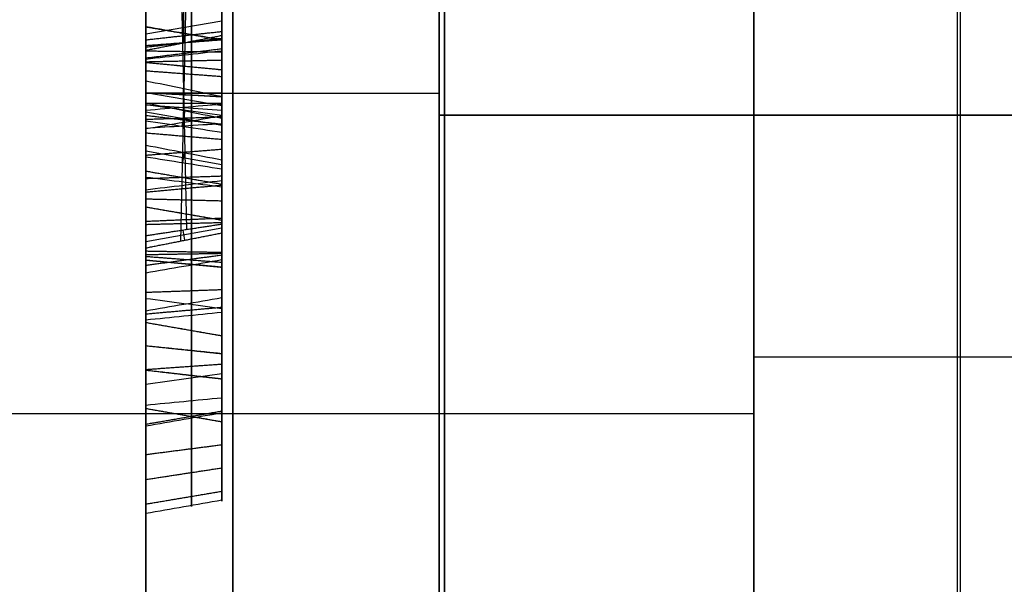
# Model space of a CAD drawing. Header units: millimetres. Extents: x 0 to 284, y -110 to 65.
# Tile 4 of 227: x 72.58 to 75.82, y -51.83 to -49.97. Entities that reach past the tile are written whole.
import ezdxf

# ---------------------------------------------------------------- set-up
doc = ezdxf.new("R2010")
doc.units = ezdxf.units.MM
doc.layers.add('Layer 01', color=7, linetype='Continuous', true_color=0x000000)

# ---------------------------------------------------------------- blocks, each defined once
blk = doc.blocks.new('Block 01')
at = {"layer": 'Layer 01'}
for p, q in [((75.6703, -56.2194, -2.9067), (75.6703, -44.3188, -2.9067)), ((75.6703, -56.2194, 2.9067), (75.6703, -44.3188, 2.9067)), ((73, -52.4836, 20.4453), (73, -45.4809, 20.4453)), ((73, -52.4837, -20.4453), (73, -47.8138, -20.4453)), ((73.1234, -48.3842, 11.9572), (73.1234, -50.0459, 13.6596)), ((73.25, -50.5215, 7.866), (73.25, -48.7659, 7.866)), ((73.135, -50.6595, 8.1324), (73.115, -49.7618, 8.0194)), ((73.1149, -50.6978, 7.8649), (73.1351, -49.793, 7.751)), ((73.1239, -50.0459, 13.6597), (73.1239, -49.9492, 14.0472)), ((73.25, -49.9739, 13.8565), (73, -50.0166, 13.8672)), ((73.25, -50.0074, -12.7901), (73.25, -50.3028, -12.7901)), ((73.25, -50.2534, -9.7811), (73, -50.2102, -9.7726)), ((73.1241, -50.266, -9.6017), (73.1241, -50.1959, -9.959)), ((73, -50.2106, 8.0981), (73.25, -50.2106, 8.0537)), ((73.25, -50.2454, 7.8302), (73, -50.2454, 7.7857)), ((73, -50.2724, -8.8499), (73.25, -50.3169, -8.8499)), ((73.1199, -50.32, -8.6701), (73.129, -50.2691, -9.0296)), ((77.3756, -50.2841, -2.8472), (73.9651, -50.2841, -2.9663)), ((73.9651, -50.2841, 2.9663), (77.3756, -50.2841, 2.8472)), ((73, -50.4014, -6.4919), (73.25, -50.4457, -6.4919)), ((73.1217, -50.44, -6.312), (73.1276, -50.4068, -6.6735)), ((73.25, -50.7467, 10.6529), (73.25, -50.4615, 10.6529)), ((73.25, -50.6171, -10.2786), (73.25, -50.8944, -10.2786)), ((73.25, -50.6559, 8.0029), (73, -50.7003, 8.0029)), ((73.1215, -50.6616, 8.1351), (73.1275, -50.6953, 7.8668)), ((73.25, -51.2718, -8.0195), (73.25, -51.0082, -8.0195)), ((63.4998, -51.2652, 55.7827), (75, -51.2652, 55.9834)), ((63.4998, -51.2652, -46.7478), (75, -51.2652, -46.5471)), ((63.4998, -51.2652, -55.7827), (75, -51.2652, -55.9834)), ((63.4998, -51.2652, 46.7478), (75, -51.2652, 46.5471)), ((73.25, -51.2837, -5.6862), (73.25, -51.5506, -5.6862))]:
    blk.add_line(p, q, dxfattribs=at)
at = {"layer": 'Layer 01', "extrusion": (1, 6.42824e-54, 6.42824e-54)}
blk.add_arc((-51.0805, -50.9892, 75), 8.5, 360, 90, dxfattribs=at)
at = {"layer": 'Layer 01', "extrusion": (1, 9.8444e-26, -9.8444e-26)}
blk.add_arc((-51.0805, 50.9892, 75), 8.5, 270, 0, dxfattribs=at)
at = {"layer": 'Layer 01', "extrusion": (1, 2.44929e-16, -2.46519e-31)}
blk.add_arc((0, 0, 75.6791), 57.3548, 138.974859, 176.025141, dxfattribs=at)
at = {"layer": 'Layer 01', "extrusion": (-1, 4.11231e-13, 1.92791e-13)}
blk.add_arc((0, 0, -73.9825), 57.3251, 319.037358, 355.962642, dxfattribs=at)
at = {"layer": 'Layer 01', "extrusion": (-1, 3.34661e-13, -1.61921e-13)}
blk.add_arc((0, 0, -73.9825), 57.3251, 4.037358, 40.962642, dxfattribs=at)
at = {"layer": 'Layer 01', "extrusion": (-1, 0, 2.46519e-31)}
for centre, start, end in [((51.2652, 51.2652, -75), 0, 180), ((51.2652, -51.2652, -75), 0, 180), ((51.2652, -51.2652, -75), 180, 0), ((51.2652, 51.2652, -75), 180, 0)]:
    blk.add_arc(centre, 4.7182, start, end, dxfattribs=at)
at = {"layer": 'Layer 01', "extrusion": (0, 1, -4.44089e-16)}
blk.add_arc((-74, -3.9657, -50.2111), 1, 360, 88, dxfattribs=at)
at = {"layer": 'Layer 01', "extrusion": (0, -1, 4.44089e-16)}
blk.add_arc((74, 3.9657, 50.2111), 1, 180, 268, dxfattribs=at)
at = {"layer": 'Layer 01'}
for points, degree in [([(75, -55, 65), (75, 0, 65), (75, 55, 65)], 2), ([(75, -0.0274, -65), (75, -27.5137, -65), (75, -55, -65)], 2), ([(73, -44.2366, -3.9657), (73, -50.2111, -3.9657), (73, -56.1855, -3.9657)], 2), ([(73, -44.2366, 3.9657), (73, -50.2111, 3.9657), (73, -56.1855, 3.9657)], 2), ([(73.9651, -56.1855, -2.9663), (73.9651, -50.2502, -2.9663), (73.9651, -44.3149, -2.9663)], 2), ([(73.9651, -44.3149, 2.9663), (73.9651, -50.2502, 2.9663), (73.9651, -56.1855, 2.9663)], 2), ([(73, -50.07, 13.6531), (73, -49.2327, 12.7954), (73, -48.3954, 11.9376)], 2), ([(73.25, -48.3726, 11.9774), (73.25, -49.1969, 12.8218), (73.25, -50.0213, 13.6663)], 2), ([(73, -49.0078, -11.7906), (73, -49.4414, -11.9011), (73, -49.7917, -12.0736), (73, -50.0596, -12.3094)], 3), ([(73.15, -50.0421, -12.3293), (73.15, -49.7781, -12.0968), (73.15, -49.4319, -11.926), (73.15, -49.0013, -11.8162)], 3), ([(73.25, -48.997, -11.8333), (73.25, -49.4255, -11.9425), (73.25, -49.769, -12.1123), (73.25, -50.0304, -12.3425)], 3), ([(73, -50.3262, -11.1959), (73, -49.9907, -11.3158), (73, -49.5751, -11.3283), (73, -49.0764, -11.2305)], 3), ([(73.15, -49.0815, -11.2045), (73.15, -49.5772, -11.3018), (73.15, -49.9878, -11.2887), (73.15, -50.3172, -11.171)], 3), ([(73.25, -50.3112, -11.1544), (73.25, -49.9859, -11.2707), (73.25, -49.5786, -11.2841), (73.25, -49.0849, -11.1872)], 3), ([(73, -49.3017, -10.8591), (73, -49.6951, -10.9232), (73, -49.9966, -10.9217), (73, -50.2095, -10.8563)], 3), ([(73.15, -49.3955, 9.7274), (73.15, -49.8879, 9.8402), (73.15, -50.2577, 10.0191), (73.15, -50.5107, 10.2606)], 3), ([(73.25, -49.3916, 9.7446), (73.25, -49.8819, 9.8569), (73.25, -50.2486, 10.0348), (73.25, -50.4985, 10.2734)], 3), ([(73, -50.529, 10.2416), (73, -50.2714, 9.9956), (73, -49.8968, 9.8151), (73, -49.4014, 9.7016)], 3), ([(73, -49.4561, 10.1325), (73, -49.8416, 10.2339), (73, -50.1164, 10.358), (73, -50.2843, 10.5043)], 3), ([(73, -49.5424, -5.5356), (73, -49.7334, -5.353), (73, -49.9225, -5.2019), (73, -50.1099, -5.0811)], 3), ([(73, -49.5527, -13.4559), (73, -49.7944, -13.4113), (73, -49.9425, -13.2936), (73, -49.993, -13.1003)], 3), ([(73, -50.3281, -13.1857), (73, -50.2367, -13.5349), (73, -50.0181, -13.7493), (73, -49.6706, -13.8355)], 3), ([(73.15, -49.6643, -13.8098), (73.15, -50.0033, -13.7257), (73.15, -50.2133, -13.5198), (73.15, -50.3025, -13.1792)], 3), ([(73.25, -50.2854, -13.1748), (73.25, -50.1976, -13.5097), (73.25, -49.9934, -13.7099), (73.25, -49.6602, -13.7927)], 3), ([(73.25, -50.642, 8.1097), (73.25, -50.1916, 8.0512), (73.25, -49.7412, 7.9927)], 2), ([(73.25, -50.2472, -5.3911), (73.25, -50.0938, -5.4675), (73.25, -49.9297, -5.6008), (73.25, -49.7485, -5.7885)], 3), ([(73, -49.993, -13.1003), (73, -50.0421, -12.903), (73, -49.9678, -12.7309), (73, -49.7749, -12.5841)], 3), ([(73, -49.7793, 8.0421), (73, -50.2297, 8.1006), (73, -50.6801, 8.1591)], 2), ([(73, -50.267, -5.4304), (73, -50.1205, -5.5034), (73, -49.9591, -5.6337), (73, -49.7796, -5.8197)], 3), ([(73.15, -49.7609, -5.801), (73.15, -49.9415, -5.614), (73.15, -50.1045, -5.4819), (73.15, -50.2551, -5.4068)], 3), ([(73.25, -49.7703, 7.7685), (73.25, -50.2207, 7.827), (73.25, -50.6711, 7.8855)], 2), ([(73, -49.7994, 11.6901), (73, -50.0055, 11.7373), (73, -50.2107, 11.71), (73, -50.4153, 11.607)], 3), ([(73, -49.8153, -7.6936), (73, -49.9017, -7.522), (73, -50.0093, -7.4078), (73, -50.1374, -7.3474)], 3), ([(73, -50.7205, 7.8474), (73, -50.2701, 7.7889), (73, -49.8197, 7.7304)], 2), ([(73.15, -50.4034, 11.5834), (73.15, -50.2122, 11.6796), (73.15, -50.0224, 11.7077), (73.15, -49.8311, 11.6699)], 3), ([(73.25, -49.8499, -8.1889), (73.25, -49.8832, -7.991), (73.25, -49.9557, -7.8443), (73.25, -50.0718, -7.7545)], 3), ([(73.25, -50.3954, 11.5677), (73.25, -50.2133, 11.6593), (73.25, -50.0336, 11.6879), (73.25, -49.8524, 11.6559)], 3), ([(73.15, -49.8645, -8.2089), (73.15, -49.8961, -8.0048), (73.15, -49.9681, -7.857), (73.15, -50.0826, -7.7684)], 3), ([(73, -50.0989, -7.7893), (73, -49.9871, -7.8757), (73, -49.9158, -8.0247), (73, -49.8869, -8.2389)], 3), ([(73, -50.2509, 11.2626), (73, -50.1328, 11.3122), (73, -50.0122, 11.3206), (73, -49.8904, 11.2927)], 3), ([(73.15, -49.9104, 11.3238), (73.15, -50.0285, 11.3461), (73.15, -50.1463, 11.3352), (73.15, -50.2611, 11.287)], 3), ([(73.25, -49.9238, 11.3441), (73.25, -50.0395, 11.3629), (73.25, -50.1554, 11.3505), (73.25, -50.2679, 11.3032)], 3), ([(73.25, -50.0213, 13.6663), (73.25, -49.9772, 13.8433), (73.25, -49.933, 14.0203)], 2), ([(73, -49.9651, 14.0737), (73, -50.0176, 13.8634), (73, -50.07, 13.6531)], 2), ([(73.25, -50.0357, -13.1112), (73.1667, -50.0215, -13.1075), (73.0833, -50.0072, -13.1039), (73, -49.993, -13.1003)], 3), ([(73, -49.993, -13.1003), (73.125, -50.0144, -13.1056), (73.25, -50.0358, -13.1109)], 2), ([(73, -49.993, -13.1003), (73.125, -50.0143, -13.1058), (73.25, -50.0357, -13.1114)], 2), ([(73, -50.0357, -5.5827), (73.125, -50.0219, -5.5655), (73.25, -50.0081, -5.5482)], 2), ([(73, -50.07, 13.6531), (73.125, -50.0456, 13.6597), (73.25, -50.0213, 13.6663)], 2), ([(73, -50.0596, -12.3094), (73.0833, -50.0498, -12.3205), (73.1667, -50.0401, -12.3315), (73.25, -50.0304, -12.3425)], 3), ([(73, -50.0596, -12.3094), (73.125, -50.045, -12.326), (73.25, -50.0305, -12.3426)], 2), ([(73, -50.0544, 9.9219), (73.125, -50.0448, 9.9418), (73.25, -50.0353, 9.9617)], 2), ([(73, -50.0596, -12.3094), (73, -50.3257, -12.5425), (73, -50.4147, -12.8364), (73, -50.3281, -13.1857)], 3), ([(73, -50.0954, -13.6092), (73.125, -50.0801, -13.5938), (73.25, -50.0648, -13.5783)], 2), ([(73, -50.0989, -7.7893), (73.0833, -50.0899, -7.7777), (73.1667, -50.0808, -7.7661), (73.25, -50.0718, -7.7545)], 3), ([(73, -50.072, 11.3067), (73.125, -50.0738, 11.3286), (73.25, -50.0756, 11.3505)], 2), ([(73.25, -50.0718, -7.7545), (73.25, -50.1964, -7.6571), (73.25, -50.3622, -7.6297), (73.25, -50.5653, -7.6593)], 3), ([(73, -50.559, -7.7029), (73, -50.3624, -7.6742), (73, -50.2108, -7.7017), (73, -50.0989, -7.7893)], 3), ([(73, -50.1079, 11.7049), (73.125, -50.105, 11.6831), (73.25, -50.1021, 11.6613)], 2), ([(73, -50.1099, -5.0811), (73, -50.2938, -4.9612), (73, -50.5061, -4.9121), (73, -50.7434, -4.9345)], 3), ([(73, -50.1099, -5.0811), (73.0833, -50.1179, -5.0935), (73.1667, -50.1259, -5.1058), (73.25, -50.1339, -5.1181)], 3), ([(73, -50.1099, -5.0811), (73.125, -50.1219, -5.0997), (73.25, -50.1338, -5.1182)], 2), ([(73, -50.1099, -5.0811), (73.125, -50.122, -5.0996), (73.25, -50.134, -5.1181)], 2), ([(73.15, -50.0826, -7.7684), (73.15, -50.2022, -7.675), (73.15, -50.3623, -7.6475), (73.15, -50.5628, -7.6767)], 3), ([(73, -50.1374, -7.3474), (73.125, -50.1468, -7.3674), (73.25, -50.1562, -7.3873)], 2), ([(73, -50.1374, -7.3474), (73, -50.2654, -7.287), (73, -50.4338, -7.2738), (73, -50.6431, -7.3043)], 3), ([(73, -50.1374, -7.3474), (73.125, -50.1468, -7.3674), (73.25, -50.1562, -7.3873)], 2), ([(73, -50.4873, -10.15), (73, -50.3997, -10.0566), (73, -50.2929, -10), (73, -50.1703, -9.9759)], 3), ([(73, -50.1703, -9.9759), (73, -50.2095, -9.7758), (73, -50.2488, -9.5758)], 2), ([(73.25, -50.6367, -7.3479), (73.25, -50.4322, -7.3181), (73.25, -50.2728, -7.3322), (73.25, -50.1562, -7.3873)], 3), ([(73, -50.2095, -10.8563), (73, -50.4202, -10.7893), (73, -50.546, -10.658), (73, -50.5856, -10.4622)], 3), ([(73, -50.2095, -10.8563), (73.0833, -50.2139, -10.8703), (73.1667, -50.2182, -10.8843), (73.25, -50.2226, -10.8983)], 3), ([(73, -50.2095, -10.8563), (73.125, -50.2159, -10.8773), (73.25, -50.2224, -10.8984)], 2), ([(73, -50.2095, -10.8563), (73.125, -50.2161, -10.8773), (73.25, -50.2228, -10.8983)], 2), ([(73.15, -50.2012, -9.9555), (73.15, -50.3181, -9.9832), (73.15, -50.4214, -10.0411), (73.15, -50.5066, -10.1319)], 3), ([(73.25, -50.5194, -10.1198), (73.25, -50.4359, -10.0308), (73.25, -50.3351, -9.9724), (73.25, -50.2217, -9.9425)], 3), ([(73.25, -50.2217, -9.9425), (73.25, -50.2525, -9.7856), (73.25, -50.2833, -9.6286)], 2), ([(73, -50.957, -8.8755), (73, -50.7629, -9.0078), (73, -50.5242, -9.0662), (73, -50.243, -9.0512)], 3), ([(73, -50.243, -9.0512), (73, -50.2724, -8.8495), (73, -50.3019, -8.6477)], 2), ([(73, -50.267, -5.4304), (73.0833, -50.2604, -5.4173), (73.1667, -50.2538, -5.4042), (73.25, -50.2472, -5.3911)], 3), ([(73, -50.2488, -9.5758), (73, -50.4563, -9.6165), (73, -50.6326, -9.7249), (73, -50.7776, -9.9022)], 3), ([(73.25, -50.2679, 11.3032), (73.1667, -50.2622, 11.2897), (73.0833, -50.2565, 11.2761), (73, -50.2509, 11.2626)], 3), ([(73, -50.4676, 11.0174), (73, -50.4399, 11.1333), (73, -50.3661, 11.2146), (73, -50.2509, 11.2626)], 3), ([(73, -50.7306, -5.3428), (73, -50.5666, -5.3273), (73, -50.4125, -5.3562), (73, -50.267, -5.4304)], 3), ([(73.15, -50.2551, -5.4068), (73.15, -50.4049, -5.3304), (73.15, -50.5645, -5.3006), (73.15, -50.7331, -5.3165)], 3), ([(73.15, -50.7572, -9.9189), (73.15, -50.6217, -9.7533), (73.15, -50.4597, -9.6504), (73.15, -50.2696, -9.6072)], 3), ([(73.15, -50.2734, -9.0261), (73.15, -50.5374, -9.0355), (73.15, -50.7601, -8.9777), (73.15, -50.942, -8.8537)], 3), ([(73.25, -50.7348, -5.2989), (73.25, -50.5631, -5.2827), (73.25, -50.3999, -5.3132), (73.25, -50.2472, -5.3911)], 3), ([(73, -50.2843, 10.5043), (73, -50.4496, 10.6513), (73, -50.5111, 10.8224), (73, -50.4676, 11.0174)], 3), ([(73, -50.2843, 10.5043), (73.0833, -50.294, 10.4933), (73.1667, -50.3037, 10.4823), (73.25, -50.3134, 10.4712)], 3), ([(73, -50.2843, 10.5043), (73.125, -50.2988, 10.4877), (73.25, -50.3132, 10.4711)], 2), ([(73, -50.2843, 10.5043), (73.125, -50.2989, 10.4879), (73.25, -50.3136, 10.4714)], 2), ([(73, -50.3281, -13.1857), (73.0833, -50.3139, -13.1821), (73.1667, -50.2996, -13.1784), (73.25, -50.2854, -13.1748)], 3), ([(73, -50.2972, -7.7025), (73.125, -50.2931, -7.6809), (73.25, -50.289, -7.6593)], 2), ([(73, -50.3019, -8.6477), (73, -50.4923, -8.6614), (73, -50.6451, -8.634), (73, -50.7603, -8.5647)], 3), ([(73.25, -50.2833, -9.6286), (73.25, -50.4619, -9.6731), (73.25, -50.6144, -9.7722), (73.25, -50.7435, -9.9301)], 3), ([(73.25, -50.2937, -9.009), (73.25, -50.5461, -9.0148), (73.25, -50.7582, -8.9576), (73.25, -50.932, -8.8392)], 3), ([(73.25, -50.3397, -8.694), (73.25, -50.3167, -8.8515), (73.25, -50.2937, -9.009)], 2), ([(73, -50.3262, -11.1959), (73.0833, -50.3212, -11.182), (73.1667, -50.3162, -11.1682), (73.25, -50.3112, -11.1544)], 3), ([(73, -50.9272, -10.5173), (73, -50.8597, -10.8493), (73, -50.6594, -11.0755), (73, -50.3262, -11.1959)], 3), ([(73.15, -50.3172, -11.171), (73.15, -50.6428, -11.0533), (73.15, -50.8355, -10.8354), (73.15, -50.9013, -10.5122)], 3), ([(73.25, -50.884, -10.5089), (73.25, -50.8193, -10.8262), (73.25, -50.6318, -11.0386), (73.25, -50.3112, -11.1544)], 3), ([(73, -50.3419, -10.0369), (73.125, -50.3525, -10.0176), (73.25, -50.363, -9.9983)], 2), ([(73, -51.2376, -6.522), (73, -51.0275, -6.6594), (73, -50.7427, -6.717), (73, -50.3822, -6.6946)], 3), ([(73, -50.3822, -6.6946), (73, -50.4014, -6.4917), (73, -50.4206, -6.2887)], 2), ([(73, -50.4153, 11.607), (73.0833, -50.4087, 11.5939), (73.1667, -50.402, 11.5808), (73.25, -50.3954, 11.5677)], 3), ([(73, -50.4153, 11.607), (73.125, -50.4054, 11.5873), (73.25, -50.3955, 11.5677)], 2), ([(73, -50.4153, 11.607), (73, -50.6184, 11.505), (73, -50.7466, 11.3377), (73, -50.8021, 11.1059)], 3), ([(73, -50.4206, -6.2887), (73, -50.7102, -6.3161), (73, -50.9173, -6.2852), (73, -51.0421, -6.1949)], 3), ([(73.15, -50.4112, -6.6698), (73.15, -50.7551, -6.6874), (73.15, -51.0247, -6.6296), (73.15, -51.2231, -6.4999)], 3), ([(73.25, -50.4304, -6.6531), (73.25, -50.4454, -6.4947), (73.25, -50.4604, -6.3364)], 2), ([(73.25, -51.2134, -6.4852), (73.25, -51.0227, -6.6098), (73.25, -50.7632, -6.6676), (73.25, -50.4304, -6.6531)], 3), ([(73, -50.4676, 11.0174), (73.0833, -50.4819, 11.0207), (73.1667, -50.4962, 11.024), (73.25, -50.5106, 11.0273)], 3), ([(73, -50.4676, 11.0174), (73.125, -50.4891, 11.0222), (73.25, -50.5106, 11.0269)], 2), ([(73, -50.4676, 11.0174), (73.125, -50.4891, 11.0225), (73.25, -50.5105, 11.0276)], 2), ([(73, -50.4919, -5.353), (73.125, -50.4878, -5.3314), (73.25, -50.4837, -5.3097)], 2), ([(73, -50.5856, -10.4622), (73, -50.6074, -10.345), (73, -50.5731, -10.2407), (73, -50.4873, -10.15)], 3), ([(73, -50.4873, -10.15), (73.0833, -50.498, -10.1399), (73.1667, -50.5087, -10.1299), (73.25, -50.5194, -10.1198)], 3), ([(73, -50.529, 10.2416), (73.0833, -50.5189, 10.2522), (73.1667, -50.5087, 10.2628), (73.25, -50.4985, 10.2734)], 3), ([(73.25, -50.4985, 10.2734), (73.25, -50.7443, 10.5096), (73.25, -50.8292, 10.7799), (73.25, -50.7591, 11.096)], 3), ([(73, -50.5366, -9.6878), (73.125, -50.5251, -9.7065), (73.25, -50.5136, -9.7252)], 2), ([(73, -50.8021, 11.1059), (73, -50.8755, 10.7752), (73, -50.7844, 10.487), (73, -50.529, 10.2416)], 3), ([(73, -50.529, 10.2416), (73, -50.529, 10.2416), (73, -50.529, 10.2416)], 2), ([(73.15, -50.5107, 10.2606), (73.15, -50.7603, 10.5006), (73.15, -50.8477, 10.778), (73.15, -50.7763, 11.1)], 3), ([(73, -50.8865, -7.8617), (73, -50.8115, -7.7764), (73, -50.7023, -7.7238), (73, -50.559, -7.7029)], 3), ([(73, -50.559, -7.7029), (73.125, -50.5621, -7.6811), (73.25, -50.5653, -7.6593)], 2), ([(73.15, -50.5628, -7.6767), (73.15, -50.7103, -7.6983), (73.15, -50.8262, -7.7531), (73.15, -50.9063, -7.8442)], 3), ([(73.25, -50.5653, -7.6593), (73.25, -50.7157, -7.6812), (73.25, -50.836, -7.7376), (73.25, -50.9195, -7.8325)], 3), ([(73, -50.5856, -10.4622), (73.0833, -50.6001, -10.465), (73.1667, -50.6145, -10.4678), (73.25, -50.6289, -10.4706)], 3), ([(73, -50.5856, -10.4622), (73.125, -50.6072, -10.4665), (73.25, -50.6288, -10.4709)], 2), ([(73, -50.5856, -10.4622), (73.125, -50.6073, -10.4662), (73.25, -50.629, -10.4702)], 2), ([(73, -50.6327, -9.0186), (73.125, -50.6274, -8.9972), (73.25, -50.6221, -8.9759)], 2), ([(73, -50.6431, -7.3043), (73.125, -50.6399, -7.3261), (73.25, -50.6367, -7.3479)], 2), ([(73, -50.6801, 8.1591), (73.125, -50.661, 8.1344), (73.25, -50.642, 8.1097)], 2), ([(73, -50.6431, -7.3043), (73, -50.8604, -7.336), (73, -51.0359, -7.436), (73, -51.1687, -7.6101)], 3), ([(73.15, -51.1476, -7.626), (73.15, -51.0189, -7.4573), (73.15, -50.8504, -7.3613), (73.15, -50.6393, -7.3305)], 3), ([(73.25, -51.1335, -7.6366), (73.25, -51.0075, -7.4716), (73.25, -50.8438, -7.3781), (73.25, -50.6367, -7.3479)], 3), ([(73.25, -50.6711, 7.8855), (73.25, -50.6566, 7.9976), (73.25, -50.642, 8.1097)], 2), ([(73, -50.7205, 7.8474), (73.125, -50.6958, 7.8664), (73.25, -50.6711, 7.8855)], 2), ([(73, -50.6801, 8.1591), (73, -50.7003, 8.0033), (73, -50.7205, 7.8474)], 2), ([(73, -51.1226, -5.4914), (73, -51.0226, -5.408), (73, -50.8912, -5.358), (73, -50.7306, -5.3428)], 3), ([(73, -50.7306, -5.3428), (73.125, -50.7327, -5.3209), (73.25, -50.7348, -5.2989)], 2), ([(73.25, -50.7393, -4.9784), (73.125, -50.7413, -4.9564), (73, -50.7434, -4.9345)], 2), ([(73, -50.7434, -4.9345), (73, -51.0272, -4.9613), (73, -51.2458, -5.0571), (73, -51.4003, -5.2231)], 3), ([(73, -50.7776, -9.9022), (73.0833, -50.7663, -9.9115), (73.1667, -50.7549, -9.9208), (73.25, -50.7435, -9.9301)], 3), ([(73, -50.7776, -9.9022), (73.125, -50.7606, -9.9161), (73.25, -50.7435, -9.9301)], 2), ([(73, -50.7484, -7.7581), (73.125, -50.758, -7.7384), (73.25, -50.7676, -7.7186)], 2), ([(73, -50.8021, 11.1059), (73.0833, -50.7878, 11.1026), (73.1667, -50.7735, 11.0993), (73.25, -50.7591, 11.096)], 3), ([(73, -50.7603, -8.5647), (73, -50.8733, -8.4938), (73, -50.9417, -8.381), (73, -50.9658, -8.2239)], 3), ([(73, -50.7603, -8.5647), (73.0833, -50.768, -8.5772), (73.1667, -50.7757, -8.5897), (73.25, -50.7834, -8.6022)], 3), ([(73, -50.7603, -8.5647), (73.125, -50.7717, -8.5835), (73.25, -50.783, -8.6024)], 2), ([(73, -50.7603, -8.5647), (73.125, -50.772, -8.5833), (73.25, -50.7837, -8.602)], 2), ([(73.15, -51.3809, -5.2411), (73.15, -51.2318, -5.0808), (73.15, -51.0202, -4.9872), (73.15, -50.7409, -4.9608)], 3), ([(73.25, -50.7393, -4.9784), (73.25, -51.0155, -5.0045), (73.25, -51.2224, -5.0966), (73.25, -51.368, -5.2531)], 3), ([(73, -50.7776, -9.9022), (73, -50.9217, -10.0781), (73, -50.9708, -10.283), (73, -50.9272, -10.5173)], 3), ([(73, -50.8663, -6.6682), (73.125, -50.8619, -6.6466), (73.25, -50.8575, -6.625)], 2), ([(73, -50.9272, -10.5173), (73.0833, -50.9128, -10.5145), (73.1667, -50.8984, -10.5117), (73.25, -50.884, -10.5089)], 3), ([(73, -50.9658, -8.2239), (73, -50.9876, -8.0665), (73, -50.9615, -7.9458), (73, -50.8865, -7.8617)], 3), ([(73, -50.8865, -7.8617), (73.0833, -50.8975, -7.8519), (73.1667, -50.9085, -7.8422), (73.25, -50.9195, -7.8325)], 3), ([(73, -50.9376, -7.4038), (73.125, -50.9266, -7.4228), (73.25, -50.9156, -7.4418)], 2), ([(73, -50.957, -8.8755), (73.0833, -50.9487, -8.8634), (73.1667, -50.9403, -8.8513), (73.25, -50.932, -8.8392)], 3), ([(73.15, -50.942, -8.8537), (73.15, -51.1284, -8.7258), (73.15, -51.2406, -8.5367), (73.15, -51.2802, -8.2816)], 3), ([(73.25, -50.932, -8.8392), (73.25, -51.1141, -8.7142), (73.25, -51.2237, -8.5302), (73.25, -51.2627, -8.279)], 3), ([(73, -51.3064, -8.2854), (73, -51.2659, -8.5463), (73, -51.1498, -8.7431), (73, -50.957, -8.8755)], 3), ([(73, -50.9658, -8.2239), (73.0833, -50.9804, -8.226), (73.1667, -50.9949, -8.2282), (73.25, -51.0095, -8.2303)], 3), ([(73, -50.9658, -8.2239), (73.125, -50.9876, -8.2273), (73.25, -51.0094, -8.2306)], 2), ([(73, -50.9658, -8.2239), (73.125, -50.9877, -8.2269), (73.25, -51.0095, -8.23)], 2), ([(73, -51.0421, -6.1949), (73, -51.1645, -6.1032), (73, -51.2349, -5.9925), (73, -51.2486, -5.86)], 3), ([(73, -51.0421, -6.1949), (73.0833, -51.0508, -6.2067), (73.1667, -51.0595, -6.2186), (73.25, -51.0682, -6.2304)], 3), ([(73, -51.0421, -6.1949), (73.125, -51.055, -6.2128), (73.25, -51.0679, -6.2306)], 2), ([(73, -51.0421, -6.1949), (73.125, -51.0553, -6.2125), (73.25, -51.0685, -6.2302)], 2), ([(75, -51.0805, -42.4892), (75, -56.0415, -42.4892), (75, -61.0024, -42.4892)], 2), ([(75, -61.0024, 42.4892), (75, -56.0415, 42.4892), (75, -51.0805, 42.4892)], 2), ([(78, -51.0805, 42.3844), (76.5, -51.0805, 42.4368), (75, -51.0805, 42.4892)], 2), ([(78, -51.0805, -42.3844), (76.5, -51.0805, -42.4368), (75, -51.0805, -42.4892)], 2), ([(73, -51.1204, -5.0266), (73.125, -51.1115, -5.0467), (73.25, -51.1026, -5.0668)], 2), ([(73, -51.2486, -5.86), (73, -51.2627, -5.6982), (73, -51.2203, -5.5757), (73, -51.1226, -5.4914)], 3), ([(73, -51.1226, -5.4914), (73.0833, -51.1321, -5.4802), (73.1667, -51.1416, -5.469), (73.25, -51.1512, -5.4578)], 3), ([(73, -51.1226, -5.4914), (73.125, -51.137, -5.4747), (73.25, -51.1515, -5.458)], 2), ([(73, -51.1226, -5.4914), (73.125, -51.1367, -5.4744), (73.25, -51.1509, -5.4575)], 2), ([(73, -51.1687, -7.6101), (73.0833, -51.157, -7.6189), (73.1667, -51.1453, -7.6278), (73.25, -51.1335, -7.6366)], 3), ([(73.15, -51.2802, -8.2816), (73.15, -51.3176, -8.0086), (73.15, -51.2719, -7.7927), (73.15, -51.1476, -7.626)], 3), ([(73.25, -51.2627, -8.279), (73.25, -51.2997, -8.0093), (73.25, -51.2544, -7.7988), (73.25, -51.1335, -7.6366)], 3), ([(73, -51.1687, -7.6101), (73, -51.2981, -7.7836), (73, -51.3445, -8.0076), (73, -51.3064, -8.2854)], 3), ([(73, -51.2376, -6.522), (73.0833, -51.2295, -6.5098), (73.1667, -51.2215, -6.4975), (73.25, -51.2134, -6.4852)], 3), ([(73.25, -51.5497, -5.8803), (73.25, -51.5212, -6.1571), (73.25, -51.409, -6.3556), (73.25, -51.2134, -6.4852)], 3), ([(73, -51.5936, -5.8844), (73, -51.5641, -6.1715), (73, -51.4454, -6.3844), (73, -51.2376, -6.522)], 3), ([(73.15, -51.2231, -6.4999), (73.15, -51.4236, -6.3671), (73.15, -51.5384, -6.1629), (73.15, -51.5673, -5.8819)], 3), ([(73, -51.2486, -5.86), (73.0833, -51.2632, -5.8614), (73.1667, -51.2778, -5.8628), (73.25, -51.2924, -5.8642)], 3), ([(73, -51.2486, -5.86), (73.125, -51.2705, -5.8623), (73.25, -51.2924, -5.8646)], 2), ([(73, -51.2486, -5.86), (73.125, -51.2705, -5.8619), (73.25, -51.2925, -5.8639)], 2), ([(73, -51.3004, -7.9086), (73.125, -51.2788, -7.9131), (73.25, -51.2573, -7.9175)], 2), ([(73, -51.3064, -8.2854), (73.0833, -51.2918, -8.2833), (73.1667, -51.2773, -8.2812), (73.25, -51.2627, -8.279)], 3), ([(73, -51.4003, -5.2231), (73.125, -51.3842, -5.2381), (73.25, -51.368, -5.2531)], 2), ([(73.25, -51.368, -5.2531), (73.25, -51.5114, -5.4082), (73.25, -51.5725, -5.6145), (73.25, -51.5497, -5.8803)], 3), ([(73, -51.4003, -5.2231), (73, -51.5536, -5.3889), (73, -51.6172, -5.6097), (73, -51.5936, -5.8844)], 3), ([(73.15, -51.5673, -5.8819), (73.15, -51.5904, -5.6126), (73.15, -51.5283, -5.4005), (73.15, -51.3809, -5.2411)], 3), ([(73, -51.4825, -6.2593), (73.125, -51.4634, -6.2486), (73.25, -51.4443, -6.2379)], 2), ([(73, -51.5633, -5.5129), (73.125, -51.5422, -5.5191), (73.25, -51.5212, -5.5253)], 2), ([(73, -51.5936, -5.8844), (73.0833, -51.579, -5.883), (73.1667, -51.5644, -5.8817), (73.25, -51.5497, -5.8803)], 3)]:
    blk.add_open_spline(points, degree=degree, dxfattribs=at)
for points, knots in [([(73, -56.1855, -3.9657), (73, -56.0795, -5.4679), (73, -55.8312, -7.7075), (73, -55.3853, -10.2967), (73, -55.1233, -11.5853), (73, -54.9825, -12.2281), (73, -54.9201, -12.5033), (73, -54.878, -12.6867), (73, -54.857, -12.7771), (73, -54.1379, -15.841), (73, -53.2057, -18.7353), (73, -51.4538, -22.9645), (73, -50.4955, -25.0367), (73, -49.2332, -27.3801), (73, -48.566, -28.5332), (73, -48.2234, -29.1051), (73, -48.0747, -29.3492), (73, -47.975, -29.5117), (73, -47.9244, -29.5939), (73, -46.288, -32.2339), (73, -44.5076, -34.6509), (73, -42.5333, -36.925)], [0, 0, 0, 0, 4.540564, 6.810846, 7.945987, 8.513557, 8.797343, 8.797343, 9.081128, 9.081128, 18.162256, 18.162256, 22.70282, 24.973102, 26.108243, 26.675813, 26.959598, 26.959598, 27.243384, 27.243384, 36.324511, 36.324511, 36.324511, 36.324511]), ([(73, -42.5333, 36.925), (73, -43.5206, 35.7878), (73, -44.9287, 34.0286), (73, -46.4442, 31.8825), (73, -47.1701, 30.786), (73, -47.5251, 30.2319), (73, -47.6755, 29.9932), (73, -47.7755, 29.8338), (73, -47.8246, 29.755), (73, -49.4826, 27.08), (73, -50.8699, 24.3743), (73, -52.6217, 20.145), (73, -53.4093, 18.0021), (73, -54.1738, 15.4525), (73, -54.5174, 14.1654), (73, -54.6795, 13.5187), (73, -54.7469, 13.2409), (73, -54.7914, 13.0555), (73, -54.8137, 12.9616), (73, -55.5234, 9.9378), (73, -55.9735, 6.9697), (73, -56.1855, 3.9657)], [0, 0, 0, 0, 4.540564, 6.810846, 7.945987, 8.513557, 8.797343, 8.797343, 9.081128, 9.081128, 18.162256, 18.162256, 22.70282, 24.973102, 26.108243, 26.675813, 26.959598, 26.959598, 27.243384, 27.243384, 36.324511, 36.324511, 36.324511, 36.324511]), ([(73.25, -49.1167, -10.8737), (73.25, -49.176, -10.8833), (73.25, -49.2353, -10.893), (73.25, -49.2946, -10.9027), (73.25, -49.6914, -10.9673), (73.25, -49.9989, -10.9671), (73.25, -50.2224, -10.8984), (73.25, -50.2225, -10.8984), (73.25, -50.2226, -10.8984), (73.25, -50.2226, -10.8983)], [-1.123789, -1.123789, -1.123789, -1.123789, -0.943576, -0.943576, -0.943576, -0.000213, -0.000213, -0.000213, 0, 0, 0, 0]), ([(73.15, -50.2174, -10.8815), (73.15, -50.2173, -10.8815), (73.15, -50.2173, -10.8815), (73.15, -50.2172, -10.8816), (73.15, -49.998, -10.9489), (73.15, -49.6929, -10.9497), (73.15, -49.2974, -10.8852), (73.15, -49.2619, -10.8795), (73.15, -49.2263, -10.8737), (73.15, -49.1907, -10.8679)], [0.0084116, 0.0084116, 0.0084116, 0.0084116, 0.0085739, 0.0085739, 0.0085739, 0.8659656, 0.8659656, 0.8659656, 0.9430986, 0.9430986, 0.9430986, 0.9430986]), ([(73.25, -50.3134, 10.4712), (73.25, -50.3133, 10.4712), (73.25, -50.3133, 10.4711), (73.25, -50.3132, 10.4711), (73.25, -50.1369, 10.3174), (73.25, -49.8561, 10.1922), (73.25, -49.4674, 10.0899), (73.25, -49.4093, 10.0746), (73.25, -49.3512, 10.0593), (73.25, -49.2931, 10.044)], [0, 0, 0, 0, 0.000213, 0.000213, 0.000213, 0.943576, 0.943576, 0.943576, 1.123789, 1.123789, 1.123789, 1.123789]), ([(73.15, -50.3018, 10.4845), (73.15, -50.3017, 10.4845), (73.15, -50.3017, 10.4844), (73.15, -50.3017, 10.4844), (73.15, -50.1287, 10.3337), (73.15, -49.8503, 10.2089), (73.15, -49.4629, 10.1069), (73.15, -49.428, 10.0977), (73.15, -49.3932, 10.0886), (73.15, -49.3583, 10.0794)], [0.0084116, 0.0084116, 0.0084116, 0.0084116, 0.0085739, 0.0085739, 0.0085739, 0.8659656, 0.8659656, 0.8659656, 0.9430986, 0.9430986, 0.9430986, 0.9430986]), ([(73.15, -50.0186, -13.1068), (73.15, -50.0186, -13.1069), (73.15, -50.0186, -13.1069), (73.15, -50.0186, -13.107), (73.15, -49.9651, -13.3119), (73.15, -49.8056, -13.4362), (73.15, -49.5575, -13.4819), (73.15, -49.5574, -13.4819), (73.15, -49.5573, -13.4819), (73.15, -49.5573, -13.4819)], [0.009576, 0.009576, 0.009576, 0.009576, 0.0098039, 0.0098039, 0.0098039, 0.9901961, 0.9901961, 0.9901961, 0.9905444, 0.9905444, 0.9905444, 0.9905444]), ([(73.15, -50.1243, -5.1033), (73.15, -50.1243, -5.1033), (73.15, -50.1243, -5.1034), (73.15, -50.1243, -5.1034), (73.15, -49.9385, -5.2231), (73.15, -49.7506, -5.3731), (73.15, -49.5607, -5.5547), (73.15, -49.5606, -5.5548), (73.15, -49.5605, -5.555), (73.15, -49.5604, -5.5551)], [0.0096949, 0.0096949, 0.0096949, 0.0096949, 0.0098039, 0.0098039, 0.0098039, 0.9901961, 0.9901961, 0.9901961, 0.99079, 0.99079, 0.99079, 0.99079]), ([(73.25, -50.0357, -13.1112), (73.25, -50.0357, -13.1113), (73.25, -50.0357, -13.1113), (73.25, -50.0357, -13.1114), (73.25, -49.9801, -13.3241), (73.25, -49.813, -13.4527), (73.25, -49.5607, -13.4992), (73.25, -49.5606, -13.4992), (73.25, -49.5604, -13.4993), (73.25, -49.5603, -13.4993)], [0, 0, 0, 0, 0.0002556, 0.0002556, 0.0002556, 0.6875053, 0.6875053, 0.6875053, 0.6879611, 0.6879611, 0.6879611, 0.6879611]), ([(73.25, -49.5723, -5.568), (73.25, -49.5725, -5.5678), (73.25, -49.5727, -5.5677), (73.25, -49.5729, -5.5675), (73.25, -49.7621, -5.3865), (73.25, -49.9491, -5.2372), (73.25, -50.1338, -5.1182), (73.25, -50.1339, -5.1182), (73.25, -50.1339, -5.1182), (73.25, -50.1339, -5.1181)], [-0.721771, -0.721771, -0.721771, -0.721771, -0.7209779, -0.7209779, -0.7209779, -0.0001254, -0.0001254, -0.0001254, 0, 0, 0, 0]), ([(73.25, -50.1562, -7.3873), (73.25, -50.0393, -7.4424), (73.25, -49.9381, -7.5478), (73.25, -49.8547, -7.7134), (73.25, -49.8309, -7.7606), (73.25, -49.8072, -7.8077), (73.25, -49.7835, -7.8548)], [-0.6190695, -0.6190695, -0.6190695, -0.6190695, -0.1582864, -0.1582864, -0.1582864, 0, 0, 0, 0]), ([(73.15, -49.7908, -12.563), (73.15, -49.7909, -12.563), (73.15, -49.7909, -12.5631), (73.15, -49.791, -12.5631), (73.15, -49.9894, -12.7142), (73.15, -50.0706, -12.8978), (73.15, -50.0187, -13.1067), (73.15, -50.0187, -13.1067), (73.15, -50.0186, -13.1068), (73.15, -50.0186, -13.1068)], [0.0095971, 0.0095971, 0.0095971, 0.0095971, 0.0098039, 0.0098039, 0.0098039, 0.9901961, 0.9901961, 0.9901961, 0.9904374, 0.9904374, 0.9904374, 0.9904374]), ([(73.15, -50.1486, -7.3713), (73.15, -50.0273, -7.4286), (73.15, -49.9236, -7.5375), (73.15, -49.8389, -7.7055), (73.15, -49.8247, -7.7338), (73.15, -49.8104, -7.7621), (73.15, -49.7962, -7.7903)], [0, 0, 0, 0, 0.7739197, 0.7739197, 0.7739197, 0.9041343, 0.9041343, 0.9041343, 0.9041343]), ([(73.25, -49.8014, -12.5489), (73.25, -49.8015, -12.5489), (73.25, -49.8016, -12.549), (73.25, -49.8016, -12.5491), (73.25, -50.0038, -12.703), (73.25, -50.0897, -12.8943), (73.25, -50.0358, -13.1109), (73.25, -50.0358, -13.111), (73.25, -50.0357, -13.1111), (73.25, -50.0357, -13.1112)], [0, 0, 0, 0, 0.0002596, 0.0002596, 0.0002596, 0.6873081, 0.6873081, 0.6873081, 0.6875637, 0.6875637, 0.6875637, 0.6875637]), ([(73.15, -50.3025, -13.1792), (73.15, -50.3869, -12.8384), (73.15, -50.3012, -12.5562), (73.15, -50.0421, -12.3293), (73.15, -50.0421, -12.3293), (73.15, -50.0421, -12.3293), (73.15, -50.0421, -12.3293)], [0.0001584, 0.0001584, 0.0001584, 0.0001584, 0.990099, 0.990099, 0.990099, 0.9901732, 0.9901732, 0.9901732, 0.9901732]), ([(73.25, -50.0304, -12.3425), (73.25, -50.0305, -12.3426), (73.25, -50.0305, -12.3426), (73.25, -50.0305, -12.3426), (73.25, -50.285, -12.5654), (73.25, -50.3684, -12.8397), (73.25, -50.2854, -13.1748)], [0, 0, 0, 0, 0.0001268, 0.0001268, 0.0001268, 0.9702774, 0.9702774, 0.9702774, 0.9702774]), ([(73.15, -50.7409, -4.9608), (73.15, -50.5088, -4.9389), (73.15, -50.303, -4.9868), (73.15, -50.1244, -5.1033), (73.15, -50.1244, -5.1033), (73.15, -50.1244, -5.1033), (73.15, -50.1243, -5.1033)], [0, 0, 0, 0, 0.990099, 0.990099, 0.990099, 0.9902178, 0.9902178, 0.9902178, 0.9902178]), ([(73.25, -50.1339, -5.1181), (73.25, -50.134, -5.1181), (73.25, -50.134, -5.1181), (73.25, -50.134, -5.1181), (73.25, -50.3092, -5.0038), (73.25, -50.5106, -4.9568), (73.25, -50.7393, -4.9784)], [-0.6457868, -0.6457868, -0.6457868, -0.6457868, -0.6456614, -0.6456614, -0.6456614, 0, 0, 0, 0]), ([(73, -50.1703, -9.9759), (73.0416, -50.1789, -9.9701), (73.0833, -50.1875, -9.9644), (73.1249, -50.1961, -9.9589), (73.1666, -50.2046, -9.9533), (73.2083, -50.2132, -9.9478), (73.25, -50.2217, -9.9425)], [-0.2574202, -0.2574202, -0.2574202, -0.2574202, -0.1287083, -0.1287083, -0.1287083, 0, 0, 0, 0]), ([(73.15, -50.6393, -7.3305), (73.15, -50.4328, -7.3004), (73.15, -50.2699, -7.3141), (73.15, -50.1486, -7.3713), (73.15, -50.1486, -7.3713), (73.15, -50.1486, -7.3713), (73.15, -50.1486, -7.3713)], [0, 0, 0, 0, 0.990099, 0.990099, 0.990099, 0.990099, 0.990099, 0.990099, 0.990099]), ([(73.15, -50.6116, -10.4672), (73.15, -50.6116, -10.4673), (73.15, -50.6116, -10.4673), (73.15, -50.6115, -10.4674), (73.15, -50.57, -10.673), (73.15, -50.4354, -10.8122), (73.15, -50.2175, -10.8815), (73.15, -50.2174, -10.8815), (73.15, -50.2174, -10.8815), (73.15, -50.2174, -10.8815)], [0.0094675, 0.0094675, 0.0094675, 0.0094675, 0.0098039, 0.0098039, 0.0098039, 0.9901961, 0.9901961, 0.9901961, 0.9903744, 0.9903744, 0.9903744, 0.9903744]), ([(73.25, -50.2226, -10.8983), (73.25, -50.2227, -10.8983), (73.25, -50.2228, -10.8983), (73.25, -50.2228, -10.8983), (73.25, -50.4456, -10.8275), (73.25, -50.5859, -10.6829), (73.25, -50.6288, -10.4709), (73.25, -50.6289, -10.4708), (73.25, -50.6289, -10.4707), (73.25, -50.6289, -10.4706)], [-0.6520979, -0.6520979, -0.6520979, -0.6520979, -0.6518853, -0.6518853, -0.6518853, -0.000345, -0.000345, -0.000345, 0, 0, 0, 0]), ([(73, -50.243, -9.0512), (73.0417, -50.2514, -9.0443), (73.0834, -50.2599, -9.0373), (73.125, -50.2683, -9.0303), (73.1667, -50.2768, -9.0233), (73.2084, -50.2852, -9.0162), (73.25, -50.2937, -9.009)], [-0.2585505, -0.2585505, -0.2585505, -0.2585505, -0.1292747, -0.1292747, -0.1292747, 0, 0, 0, 0]), ([(73, -50.2488, -9.5758), (73.0417, -50.2546, -9.5844), (73.0834, -50.2603, -9.5931), (73.125, -50.2661, -9.6019), (73.1667, -50.2719, -9.6107), (73.2084, -50.2776, -9.6196), (73.25, -50.2833, -9.6286)], [0, 0, 0, 0, 0.1289253, 0.1289253, 0.1289253, 0.2578482, 0.2578482, 0.2578482, 0.2578482]), ([(73.15, -50.2611, 11.287), (73.15, -50.3828, 11.2363), (73.15, -50.4636, 11.1478), (73.15, -50.4933, 11.0235), (73.15, -50.4934, 11.0234), (73.15, -50.4934, 11.0234), (73.15, -50.4934, 11.0233)], [0.0001458, 0.0001458, 0.0001458, 0.0001458, 0.990099, 0.990099, 0.990099, 0.9906106, 0.9906106, 0.9906106, 0.9906106]), ([(73.25, -50.2679, 11.3032), (73.25, -50.3939, 11.2508), (73.25, -50.4794, 11.1574), (73.25, -50.5105, 11.0276), (73.25, -50.5105, 11.0275), (73.25, -50.5105, 11.0274), (73.25, -50.5106, 11.0273)], [0, 0, 0, 0, 0.3965937, 0.3965937, 0.3965937, 0.3969386, 0.3969386, 0.3969386, 0.3969386]), ([(73, -50.3019, -8.6477), (73.0417, -50.3082, -8.6555), (73.0833, -50.3144, -8.6633), (73.125, -50.3207, -8.671), (73.1666, -50.327, -8.6788), (73.2083, -50.3333, -8.6864), (73.25, -50.3397, -8.694)], [0, 0, 0, 0, 0.1285238, 0.1285238, 0.1285238, 0.2570469, 0.2570469, 0.2570469, 0.2570469]), ([(73.15, -50.4934, 11.0233), (73.15, -50.4934, 11.0233), (73.15, -50.4934, 11.0232), (73.15, -50.4934, 11.0231), (73.15, -50.5391, 10.8184), (73.15, -50.4728, 10.6365), (73.15, -50.3018, 10.4846), (73.15, -50.3018, 10.4845), (73.15, -50.3018, 10.4845), (73.15, -50.3018, 10.4845)], [0.0094675, 0.0094675, 0.0094675, 0.0094675, 0.0098039, 0.0098039, 0.0098039, 0.9901961, 0.9901961, 0.9901961, 0.9903744, 0.9903744, 0.9903744, 0.9903744]), ([(73.15, -50.7741, -8.5872), (73.15, -50.7741, -8.5872), (73.15, -50.774, -8.5873), (73.15, -50.7739, -8.5873), (73.15, -50.6575, -8.6574), (73.15, -50.5072, -8.6856), (73.15, -50.3245, -8.6757)], [0.0093299, 0.0093299, 0.0093299, 0.0093299, 0.009901, 0.009901, 0.009901, 0.9578743, 0.9578743, 0.9578743, 0.9578743]), ([(73.25, -50.5106, 11.0273), (73.25, -50.5106, 11.0272), (73.25, -50.5106, 11.0271), (73.25, -50.5106, 11.0269), (73.25, -50.5577, 10.8158), (73.25, -50.4883, 10.6267), (73.25, -50.3136, 10.4714), (73.25, -50.3135, 10.4713), (73.25, -50.3135, 10.4713), (73.25, -50.3134, 10.4712)], [0, 0, 0, 0, 0.000345, 0.000345, 0.000345, 0.6518853, 0.6518853, 0.6518853, 0.6520979, 0.6520979, 0.6520979, 0.6520979]), ([(73.25, -50.7834, -8.6022), (73.25, -50.7833, -8.6023), (73.25, -50.7831, -8.6024), (73.25, -50.783, -8.6024), (73.25, -50.6661, -8.6729), (73.25, -50.5174, -8.7016), (73.25, -50.3397, -8.694)], [0, 0, 0, 0, 0.000394, 0.000394, 0.000394, 0.4662437, 0.4662437, 0.4662437, 0.4662437]), ([(73, -50.3822, -6.6946), (73.0417, -50.3903, -6.6878), (73.0834, -50.3983, -6.6809), (73.125, -50.4063, -6.674), (73.1667, -50.4144, -6.667), (73.2083, -50.4224, -6.6601), (73.25, -50.4304, -6.6531)], [-0.257981, -0.257981, -0.257981, -0.257981, -0.1289903, -0.1289903, -0.1289903, 0, 0, 0, 0]), ([(73.15, -50.7763, 11.1), (73.15, -50.7224, 11.3252), (73.15, -50.5996, 11.4848), (73.15, -50.4034, 11.5834), (73.15, -50.4034, 11.5834), (73.15, -50.4034, 11.5834), (73.15, -50.4034, 11.5834)], [0.0003085, 0.0003085, 0.0003085, 0.0003085, 0.990099, 0.990099, 0.990099, 0.9901267, 0.9901267, 0.9901267, 0.9901267]), ([(73.25, -50.7591, 11.096), (73.25, -50.7062, 11.3168), (73.25, -50.587, 11.4714), (73.25, -50.3955, 11.5677), (73.25, -50.3955, 11.5677), (73.25, -50.3955, 11.5677), (73.25, -50.3954, 11.5677)], [-0.6366314, -0.6366314, -0.6366314, -0.6366314, -0.00003, -0.00003, -0.00003, 0, 0, 0, 0]), ([(73, -50.4206, -6.2887), (73.0417, -50.4272, -6.2967), (73.0833, -50.4339, -6.3047), (73.125, -50.4405, -6.3126), (73.1667, -50.4471, -6.3206), (73.2083, -50.4537, -6.3285), (73.25, -50.4604, -6.3364)], [0, 0, 0, 0, 0.1287957, 0.1287957, 0.1287957, 0.2575911, 0.2575911, 0.2575911, 0.2575911]), ([(73.15, -51.0577, -6.2162), (73.15, -51.0577, -6.2162), (73.15, -51.0576, -6.2163), (73.15, -51.0576, -6.2163), (73.15, -50.928, -6.3101), (73.15, -50.7229, -6.3408), (73.15, -50.4445, -6.3174)], [0.009473, 0.009473, 0.009473, 0.009473, 0.009901, 0.009901, 0.009901, 0.9699674, 0.9699674, 0.9699674, 0.9699674]), ([(73.25, -50.4604, -6.3364), (73.25, -50.7317, -6.3572), (73.25, -50.9355, -6.3265), (73.25, -51.0679, -6.2306), (73.25, -51.068, -6.2305), (73.25, -51.0681, -6.2305), (73.25, -51.0682, -6.2304)], [-0.6420549, -0.6420549, -0.6420549, -0.6420549, -0.0003486, -0.0003486, -0.0003486, 0, 0, 0, 0]), ([(73.15, -50.5066, -10.1319), (73.15, -50.5972, -10.2276), (73.15, -50.635, -10.3414), (73.15, -50.6116, -10.467), (73.15, -50.6116, -10.4671), (73.15, -50.6116, -10.4671), (73.15, -50.6116, -10.4672)], [0.0001458, 0.0001458, 0.0001458, 0.0001458, 0.990099, 0.990099, 0.990099, 0.9906106, 0.9906106, 0.9906106, 0.9906106]), ([(73.25, -50.6289, -10.4706), (73.25, -50.6289, -10.4705), (73.25, -50.6289, -10.4703), (73.25, -50.629, -10.4702), (73.25, -50.6534, -10.339), (73.25, -50.6132, -10.2189), (73.25, -50.5194, -10.1198)], [-0.3969386, -0.3969386, -0.3969386, -0.3969386, -0.3965937, -0.3965937, -0.3965937, 0, 0, 0, 0]), ([(73.15, -50.7331, -5.3165), (73.15, -50.8977, -5.3321), (73.15, -51.0346, -5.3836), (73.15, -51.1396, -5.471), (73.15, -51.1396, -5.4711), (73.15, -51.1397, -5.4711), (73.15, -51.1397, -5.4712)], [0, 0, 0, 0, 0.990099, 0.990099, 0.990099, 0.9906476, 0.9906476, 0.9906476, 0.9906476]), ([(73.15, -50.9013, -10.5122), (73.15, -50.9436, -10.2846), (73.15, -50.8963, -10.0888), (73.15, -50.7572, -9.9189), (73.15, -50.7572, -9.9189), (73.15, -50.7572, -9.9189), (73.15, -50.7572, -9.9189)], [0.0003085, 0.0003085, 0.0003085, 0.0003085, 0.990099, 0.990099, 0.990099, 0.9901267, 0.9901267, 0.9901267, 0.9901267]), ([(73.25, -51.1512, -5.4578), (73.25, -51.1511, -5.4577), (73.25, -51.151, -5.4576), (73.25, -51.1509, -5.4575), (73.25, -51.0426, -5.3673), (73.25, -50.902, -5.3147), (73.25, -50.7348, -5.2989)], [-0.4593526, -0.4593526, -0.4593526, -0.4593526, -0.4589624, -0.4589624, -0.4589624, 0, 0, 0, 0]), ([(73.25, -50.7435, -9.9301), (73.25, -50.7435, -9.9301), (73.25, -50.7435, -9.9301), (73.25, -50.7435, -9.9301), (73.25, -50.8794, -10.096), (73.25, -50.9254, -10.2857), (73.25, -50.884, -10.5089)], [0, 0, 0, 0, 0.00003, 0.00003, 0.00003, 0.6366314, 0.6366314, 0.6366314, 0.6366314]), ([(73.15, -50.992, -8.2277), (73.15, -50.992, -8.2278), (73.15, -50.992, -8.2279), (73.15, -50.992, -8.2279), (73.15, -50.967, -8.3906), (73.15, -50.8946, -8.5117), (73.15, -50.7743, -8.5871), (73.15, -50.7743, -8.5871), (73.15, -50.7742, -8.5872), (73.15, -50.7741, -8.5872)], [0.0094111, 0.0094111, 0.0094111, 0.0094111, 0.0098039, 0.0098039, 0.0098039, 0.9901961, 0.9901961, 0.9901961, 0.9907192, 0.9907192, 0.9907192, 0.9907192]), ([(73.25, -51.0095, -8.2303), (73.25, -51.0094, -8.2304), (73.25, -51.0094, -8.2305), (73.25, -51.0094, -8.2306), (73.25, -50.9839, -8.3971), (73.25, -50.9088, -8.5236), (73.25, -50.7837, -8.602), (73.25, -50.7836, -8.6021), (73.25, -50.7835, -8.6022), (73.25, -50.7834, -8.6022)], [0, 0, 0, 0, 0.0003241, 0.0003241, 0.0003241, 0.4635113, 0.4635113, 0.4635113, 0.4639053, 0.4639053, 0.4639053, 0.4639053]), ([(73.15, -50.9063, -7.8442), (73.15, -50.9882, -7.936), (73.15, -51.0144, -8.0659), (73.15, -50.992, -8.2275), (73.15, -50.992, -8.2276), (73.15, -50.992, -8.2277), (73.15, -50.992, -8.2277)], [0.000293, 0.000293, 0.000293, 0.000293, 0.990099, 0.990099, 0.990099, 0.9904854, 0.9904854, 0.9904854, 0.9904854]), ([(73.25, -50.9195, -7.8325), (73.25, -51.0059, -7.9295), (73.25, -51.0323, -8.0655), (73.25, -51.0095, -8.23), (73.25, -51.0095, -8.2301), (73.25, -51.0095, -8.2302), (73.25, -51.0095, -8.2303)], [0, 0, 0, 0, 0.4345405, 0.4345405, 0.4345405, 0.4348647, 0.4348647, 0.4348647, 0.4348647]), ([(73.15, -51.2749, -5.8625), (73.15, -51.2749, -5.8626), (73.15, -51.2749, -5.8627), (73.15, -51.2749, -5.8627), (73.15, -51.2603, -6.0036), (73.15, -51.1847, -6.1212), (73.15, -51.0579, -6.2161), (73.15, -51.0578, -6.2161), (73.15, -51.0578, -6.2162), (73.15, -51.0577, -6.2162)], [0.0093056, 0.0093056, 0.0093056, 0.0093056, 0.0098039, 0.0098039, 0.0098039, 0.9901961, 0.9901961, 0.9901961, 0.990618, 0.990618, 0.990618, 0.990618]), ([(73.25, -51.0682, -6.2304), (73.25, -51.0683, -6.2303), (73.25, -51.0684, -6.2303), (73.25, -51.0685, -6.2302), (73.25, -51.1982, -6.1331), (73.25, -51.2773, -6.0109), (73.25, -51.2924, -5.8646), (73.25, -51.2924, -5.8644), (73.25, -51.2924, -5.8643), (73.25, -51.2924, -5.8642)], [-0.4554235, -0.4554235, -0.4554235, -0.4554235, -0.4550748, -0.4550748, -0.4550748, -0.0003519, -0.0003519, -0.0003519, 0, 0, 0, 0]), ([(73.15, -51.1397, -5.4712), (73.15, -51.1398, -5.4712), (73.15, -51.1399, -5.4713), (73.15, -51.1399, -5.4714), (73.15, -51.2451, -5.5622), (73.15, -51.2895, -5.6948), (73.15, -51.2749, -5.8623), (73.15, -51.2749, -5.8624), (73.15, -51.2749, -5.8625), (73.15, -51.2749, -5.8625)], [0.0092366, 0.0092366, 0.0092366, 0.0092366, 0.0098039, 0.0098039, 0.0098039, 0.9901961, 0.9901961, 0.9901961, 0.9905972, 0.9905972, 0.9905972, 0.9905972]), ([(73.25, -51.2924, -5.8642), (73.25, -51.2925, -5.8641), (73.25, -51.2925, -5.864), (73.25, -51.2925, -5.8639), (73.25, -51.3074, -5.6925), (73.25, -51.2616, -5.5532), (73.25, -51.1515, -5.458), (73.25, -51.1514, -5.4579), (73.25, -51.1513, -5.4578), (73.25, -51.1512, -5.4578)], [-0.4649995, -0.4649995, -0.4649995, -0.4649995, -0.4646476, -0.4646476, -0.4646476, -0.0003902, -0.0003902, -0.0003902, 0, 0, 0, 0])]:
    blk.add_open_spline(points, degree=3, knots=knots, dxfattribs=at)
for points in [[(73.2867, -43.0626, -37.3845), (73.2867, -51.2358, -27.9699), (73.2867, -56.0069, -16.4515), (73.2867, -56.8847, -4.015)], [(73.2867, -56.8847, 4.015), (73.2867, -56.0069, 16.4515), (73.2867, -51.2358, 27.9699), (73.2867, -43.0626, 37.3845)]]:
    blk.add_rational_spline(points, [0.856625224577, 0.82723175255, 0.82723175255, 0.856625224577], degree=3, dxfattribs=at)

msp = doc.modelspace()

# ---------------------------------------------------------------- block references
at = {"layer": 'Layer 01'}
msp.add_blockref('Block 01', (0, 0), dxfattribs=at)

doc.saveas('drawing.dxf')
